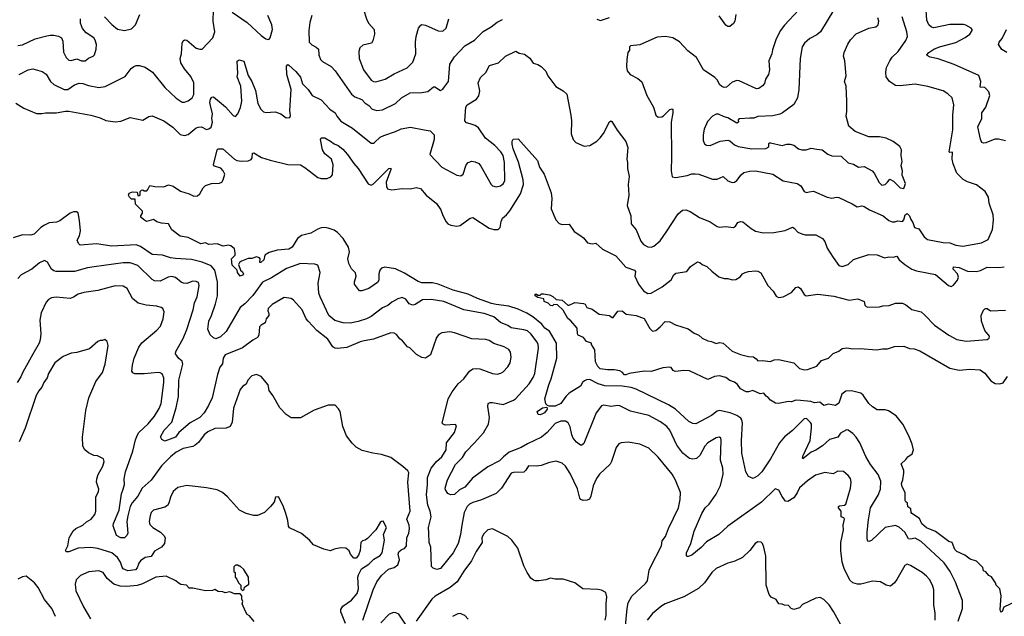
# Model space of a CAD drawing. Extents: x 1863118 to 1989590, y 394482 to 532474.
# Tile 89 of 215: x 1901180 to 1909684, y 483717 to 488869. Entities that reach past the tile are written whole.
import ezdxf

# ---------------------------------------------------------------- set-up
doc = ezdxf.new("R2010")
doc.units = 0

msp = doc.modelspace()

# ---------------------------------------------------------------- linework, layer by layer
at = {"layer": '0CON20XD'}
for points in [[(1909695, 487821.9), (1909632.7, 487837.3), (1909603.2, 487836.8), (1909525.5, 487804.5), (1909505, 487802), (1909489.7, 487809.7), (1909477.6, 487837.6), (1909456.7, 487945), (1909490, 488015), (1909491.4, 488065), (1909525.5, 488114.5), (1909558.9, 488215), (1909550, 488245), (1909525, 488275.6), (1909515, 488282.5), (1909475.5, 488285.5), (1909481.9, 488335), (1909465, 488387.1), (1909252.2, 488482.2), (1909111.7, 488531.7), (1909042.5, 488545), (1909018.3, 488558.3), (1909016.2, 488565), (1909031.2, 488585), (1909075.4, 488614.6), (1909125, 488634.4), (1909265, 488673.3), (1909345.5, 488714.5), (1909386.2, 488745), (1909406.2, 488775), (1909406.2, 488785), (1909396.7, 488795), (1909352.1, 488822.1), (1909332.3, 488827.7), (1909215, 488827.7), (1909075, 488799.2), (1909054.1, 488804.1), (1909031.9, 488825), (1909014.5, 488865), (1909007.8, 488995)], [(1901175.5, 488394.5), (1901255, 488435.7), (1901295, 488444.2), (1901375, 488422.5), (1901409.1, 488399.1), (1901445.4, 488335.4), (1901475, 488308.6), (1901565, 488264.7), (1901595.3, 488264.7), (1901655, 488307.5), (1901695, 488319.4), (1901725, 488317.5), (1901775, 488300), (1901865, 488284.3), (1901919.1, 488290.9), (1902092.3, 488377.7), (1902143.2, 488446.8), (1902165, 488464), (1902185, 488472.5), (1902215, 488474.2), (1902265, 488460), (1902326.2, 488415), (1902435, 488282), (1902531.7, 488191.7), (1902585, 488157.1), (1902605, 488157.1), (1902635, 488168.1), (1902668.6, 488195), (1902685, 488223.3), (1902683.8, 488325), (1902659.3, 488379.3), (1902603.1, 488445), (1902571.9, 488495), (1902565.6, 488535), (1902576.7, 488575), (1902585, 488667.5), (1902592.9, 488687.1), (1902604, 488696), (1902625, 488691.2), (1902705, 488624), (1902735, 488613.3), (1902755, 488613.3), (1902848.8, 488711.2), (1902866.9, 488765), (1902850, 488855), (1902854.6, 488955)], [(1901913.3, 488895), (1901975, 488826.2), (1902025, 488788), (1902085, 488774.3), (1902145, 488790.8), (1902179.2, 488825), (1902218.6, 488915)], [(1903016.2, 488935), (1903145, 488844.3), (1903265, 488732.5), (1903305, 488704), (1903325, 488698.8), (1903335, 488700), (1903345, 488712.5), (1903364.4, 488785), (1903356.9, 488825), (1903322.2, 488905)], [(1903703.8, 488905), (1903686.7, 488845), (1903676.2, 488775), (1903680, 488675), (1903702.7, 488652.7), (1903742.3, 488632.3), (1903760, 488615), (1903764.2, 488564.2), (1903778, 488525), (1903795, 488508), (1903870, 488465), (1903906.4, 488426.4), (1904047.1, 488225), (1904075, 488203.1), (1904135, 488180), (1904160.3, 488150.3), (1904195, 488128.1), (1904225, 488095.8), (1904265, 488084.4), (1904315, 488091.1), (1904426.2, 488145), (1904478.6, 488195), (1904553.7, 488236.3), (1904655, 488239.1), (1904705, 488248.2), (1904755, 488288), (1904765, 488290), (1904815, 488256.7), (1904835, 488268.8), (1904850.3, 488289.7), (1904882.9, 488335), (1904895.6, 488484.4), (1904935, 488548), (1905025, 488644), (1905107.6, 488692.4), (1905184.5, 488765.5), (1905253.6, 488806.4), (1905305, 488848.8), (1905349.1, 488870.9)], [(1904148, 488965), (1904178.3, 488868.3), (1904196.6, 488836.6), (1904241.2, 488785), (1904246.2, 488745), (1904231.2, 488685), (1904220, 488665), (1904145, 488649.2), (1904119.2, 488625), (1904108.9, 488595), (1904112.7, 488535), (1904148.9, 488435), (1904217.2, 488347.2), (1904235, 488335.7), (1904255, 488332.9), (1904336.7, 488356.7), (1904415, 488401.4), (1904527.6, 488452.4), (1904577, 488503), (1904601.1, 488575), (1904598.5, 488675), (1904604.4, 488725), (1904624.3, 488795), (1904645, 488821.2), (1904655, 488826), (1904685, 488822.5), (1904795, 488773.8), (1904835, 488771.2), (1904865, 488796.7), (1904887.1, 488875)], [(1906165, 488873.3), (1906197, 488863), (1906275, 488886.7)], [(1907909.2, 488955), (1907785, 488822.5), (1907748, 488772), (1907710, 488695), (1907681.7, 488608.3), (1907677.1, 488575), (1907650, 488515), (1907655.8, 488435), (1907648.8, 488395), (1907621.2, 488355), (1907611.7, 488318.3), (1907595, 488296.7), (1907565, 488274), (1907545, 488272), (1907395, 488340.8), (1907375, 488344), (1907335, 488330), (1907285, 488286.7), (1907265, 488283.8), (1907245, 488291.2), (1907225, 488310), (1907206.9, 488346.9), (1907185, 488368.8), (1907086.5, 488436.5), (1907025, 488541.4), (1906949.8, 488599.8), (1906877.8, 488677.8), (1906821.8, 488711.8), (1906756.6, 488723.4), (1906685, 488718.6), (1906535, 488651.2), (1906455, 488642.5), (1906447.5, 488635), (1906446.7, 488605), (1906433.9, 488586.1), (1906424, 488525), (1906422, 488465), (1906428.3, 488428.3), (1906453.3, 488395), (1906519.7, 488359.7), (1906552.3, 488332.3), (1906596, 488215), (1906653, 488113), (1906675, 488043.3), (1906696.1, 488026.1), (1906725, 488028.8), (1906741.2, 488038.8), (1906795, 488092.5), (1906815, 488100), (1906821.7, 488091.7), (1906822.5, 488065), (1906805.8, 487985), (1906810.8, 487685), (1906806, 487565), (1906815, 487512.5), (1906846.4, 487506.4), (1906945, 487523.3), (1906985, 487538.1), (1907015, 487539.2), (1907045, 487534.2), (1907165, 487490.8), (1907205, 487492.5), (1907255, 487513.8), (1907295, 487478), (1907335, 487462.9), (1907355, 487465.8), (1907375, 487479.2), (1907411.4, 487528.6), (1907435, 487549.2), (1907485, 487561.9), (1907535, 487562.9), (1907685, 487535.7), (1907775, 487477.1), (1907895, 487455.8), (1907926.2, 487435), (1907956, 487385), (1907975, 487376.7), (1907998.7, 487381.3), (1908035, 487389.2), (1908155, 487337.5), (1908195, 487328), (1908234, 487336), (1908255, 487333.1), (1908369.5, 487279.5), (1908413, 487253), (1908455, 487260.8), (1908475, 487255.6), (1908518.5, 487228.5), (1908636.5, 487176.5), (1908687.5, 487135), (1908715.4, 487124.6), (1908737.5, 487122.5), (1908765, 487131.9), (1908805, 487126), (1908815, 487140), (1908827.2, 487182.8), (1908845, 487195.8), (1908865, 487176), (1908876.5, 487145), (1908895, 487118), (1908907.9, 487075), (1908945, 487061.8), (1908993, 486993), (1909021.7, 486971.7), (1909155, 486945.6), (1909212.7, 486942.7), (1909265, 486922.9), (1909325, 486914.4)], [(1908212.5, 488955), (1908095.5, 488764.5), (1908065, 488737.5), (1908005, 488707.1), (1907957.5, 488665), (1907937.5, 488635), (1907921.9, 488535), (1907910.9, 488265), (1907896.9, 488195), (1907865, 488136.2), (1907768.8, 488065), (1907745.5, 488054.5), (1907685, 488038.9), (1907555, 488032.2), (1907520.3, 488019.7), (1907487.5, 488017.5), (1907395.9, 488014.1), (1907386.2, 488005), (1907388, 487985), (1907375, 487976), (1907295, 488022.7), (1907265, 488030), (1907215, 488054.4), (1907196.8, 488053.2), (1907165, 488037.1), (1907120.2, 487989.8), (1907090.6, 487925), (1907082.9, 487875), (1907084.2, 487825), (1907095, 487796.7), (1907112.5, 487785), (1907145, 487782.5), (1907230.2, 487819.8), (1907295, 487830), (1907315, 487822.5), (1907355, 487788.6), (1907385, 487774.4), (1907505, 487754.6), (1907625, 487757.1), (1907650, 487770), (1907651.1, 487798.9), (1907654.5, 487805.5), (1907663.8, 487806.2), (1907765, 487783.5), (1907805.5, 487794.5), (1907835, 487794.4), (1907865, 487784.4), (1907908, 487755), (1907935, 487744.5), (1907974.3, 487745.7), (1908015, 487760), (1908065, 487751.4), (1908110, 487745), (1908159.1, 487709.1), (1908193.2, 487693.2), (1908275, 487689.2), (1908335, 487632.5), (1908381.7, 487621.7), (1908425, 487596.7), (1908475, 487600.4), (1908544, 487564), (1908561.1, 487545), (1908603, 487463), (1908625, 487439.2), (1908655, 487446.9), (1908676.5, 487465), (1908695, 487492), (1908727.1, 487475), (1908785, 487416.7), (1908815, 487412.5)], [(1907366.7, 488915), (1907356.7, 488855), (1907346.7, 488835), (1907315, 488810), (1907295, 488811.2), (1907280.5, 488820.5), (1907221.7, 488901.7)], [(1908815, 487412.5), (1908830.8, 487455), (1908801.9, 487525), (1908804, 487565), (1908793.9, 487606.1), (1908801.2, 487645), (1908793.3, 487695), (1908796.7, 487745), (1908783, 487773), (1908725, 487816.7), (1908665, 487846.2), (1908605, 487856.2), (1908515, 487856), (1908395, 487902.5), (1908340.3, 487950.3), (1908317.5, 488035), (1908324.2, 488075), (1908324.3, 488165), (1908317.1, 488295), (1908304.2, 488335), (1908317.5, 488385), (1908308, 488515), (1908296, 488555), (1908300.8, 488585), (1908331.7, 488658.3), (1908356.7, 488695), (1908405, 488746.2), (1908515, 488796.2), (1908575, 488806.2), (1908595, 488823.3), (1908599.2, 488855), (1908591.4, 488885)], [(1909325, 486914.4), (1909488.6, 486941.4), (1909545, 486970), (1909583.2, 487056.8), (1909591.7, 487138.3), (1909587.5, 487185), (1909553.3, 487285), (1909546.7, 487335), (1909517.5, 487385), (1909445, 487443.3), (1909365, 487468), (1909329.7, 487489.7), (1909274.6, 487544.6), (1909242.5, 487625), (1909234.3, 487665), (1909236.7, 487725), (1909215, 487723.3), (1909208.3, 487728.3), (1909239.1, 487919.1), (1909239.4, 488045), (1909247.5, 488135), (1909234.2, 488194.2), (1909195, 488230), (1909155, 488254), (1909025, 488293.1), (1908915, 488311.4), (1908785, 488298.6), (1908745, 488302), (1908693.3, 488335), (1908663.8, 488375), (1908660, 488415), (1908668, 488455), (1908695.8, 488515), (1908715.7, 488545), (1908766.7, 488595), (1908835, 488690), (1908847.8, 488725), (1908843.5, 488765), (1908801.5, 488895)], [(1901165, 488645.6), (1901205, 488652.2), (1901315, 488703.1), (1901415, 488728.1), (1901445, 488736.5), (1901475.4, 488735.4), (1901516.4, 488726.4), (1901540.9, 488710.9), (1901554.4, 488684.4), (1901559.7, 488589.7), (1901582.2, 488542.2), (1901605, 488519.2), (1901625, 488516.9), (1901675, 488531.5), (1901715, 488512.8), (1901745.8, 488514.2), (1901775, 488537.8), (1901815, 488552.5), (1901825.4, 488564.6), (1901841.9, 488615), (1901842.9, 488655), (1901833, 488693), (1901821.7, 488711.7), (1901755, 488754.2), (1901723.4, 488793.4), (1901705, 488840), (1901706.7, 488875)], [(1909706.9, 488586.9), (1909661.7, 488611.7), (1909633.8, 488655), (1909639.2, 488675), (1909665, 488706.2), (1909703.1, 488785)], [(1905071.4, 487968.6), (1905039.4, 487979.4), (1905024.2, 487995), (1905032.5, 488115), (1905043.8, 488135), (1905125, 488184), (1905145, 488210), (1905154.3, 488255), (1905141.2, 488325), (1905161.2, 488368.8), (1905205, 488413.8), (1905237.8, 488472.2), (1905315, 488496.9), (1905375, 488554), (1905465, 488596.2), (1905495, 488578.8), (1905540.7, 488570.7), (1905585, 488537.5), (1905614.2, 488494.2), (1905655, 488483.3), (1905685.6, 488465.6), (1905725.5, 488425.5), (1905740.8, 488385), (1905811.7, 488291.7), (1905875, 488253.8), (1905906.2, 488225), (1905940.8, 488045), (1905945.7, 487995), (1905942.7, 487882.7), (1905961.2, 487835), (1905985, 487808.8), (1906055, 487776), (1906105, 487782.9), (1906165, 487818.6), (1906195, 487847.5), (1906222.9, 487885), (1906275, 487986.7), (1906285, 487996.7), (1906295, 487990), (1906341.2, 487915), (1906415, 487816.7), (1906434, 487765), (1906423.8, 487665), (1906431.2, 487635), (1906430, 487585), (1906444, 487515), (1906436, 487445), (1906440.8, 487355), (1906428, 487265), (1906460, 487175), (1906462, 487105), (1906505.5, 487055.5), (1906545.5, 486955.5), (1906568.7, 486928.7), (1906605, 486908.6), (1906635, 486905.6), (1906656.9, 486913.1), (1906710.9, 486959.1), (1906764, 487034), (1906867.6, 487192.4), (1906905, 487224), (1906935, 487228), (1906972.1, 487212.1), (1907050.3, 487160.3), (1907143, 487123), (1907203, 487083), (1907225, 487076), (1907275, 487082.9), (1907345.7, 487074.3), (1907361.2, 487085), (1907383, 487117), (1907405, 487126.7), (1907425, 487123.8), (1907498.8, 487065), (1907535, 487044.2), (1907605, 487027.5), (1907695, 487030), (1907792.7, 487047.3), (1907855, 487076.7), (1907869.5, 487069.5), (1907901.2, 487035), (1907935, 487018.6), (1907965, 487011.1), (1908055, 487010), (1908115, 486978.8), (1908135, 486952.5), (1908154, 486895), (1908207.5, 486815), (1908255, 486746.2), (1908285, 486738.6), (1908335.5, 486754.5), (1908382.1, 486797.9), (1908515, 486842), (1908585, 486837.5), (1908648.3, 486811.7), (1908688.3, 486821.7), (1908725, 486818), (1908755, 486826.7), (1908775.6, 486795.6), (1908824.4, 486754.4), (1908885, 486715.8), (1908925, 486700), (1909089.1, 486669.1), (1909203.6, 486573.6), (1909225, 486565.8), (1909245, 486576.2), (1909278.9, 486621.1), (1909289.5, 486645), (1909279.2, 486675), (1909243.6, 486715), (1909245.8, 486734.2), (1909295, 486727.9), (1909365, 486696.5), (1909445, 486694.2), (1909477.6, 486702.4), (1909535, 486732.5), (1909635, 486729.4), (1909684.3, 486735.7)], [(1901148.3, 488148.3), (1901215, 488103.8), (1901325, 488060), (1901371.7, 488058.3), (1901404.3, 488065.7), (1901495, 488065.6), (1901575, 488079.4), (1901605, 488078.6), (1901795, 488044.6), (1901875, 488021.2), (1901925, 487998.5), (1902005, 487985.7), (1902055, 487992.5), (1902135, 488022.9), (1902245, 488002), (1902295, 488033.8), (1902325, 488038), (1902425, 487996.7), (1902501.7, 487941.7), (1902565, 487877.1), (1902605, 487869.4), (1902635, 487877.5), (1902705, 487933.8), (1902725, 487942), (1902750, 487945), (1902795, 487922), (1902815, 487926), (1902835, 487942), (1902844.5, 487985), (1902838.5, 488015), (1902845.9, 488055), (1902828.2, 488128.2), (1902823.8, 488155), (1902828, 488182), (1902841.3, 488198.7), (1902855, 488201.4), (1902956.7, 488116.7), (1903025, 488040.6), (1903045, 488034.2), (1903064.6, 488055.4), (1903088.3, 488111.7), (1903098, 488165), (1903091.1, 488295), (1903057.8, 488375), (1903065.7, 488405), (1903058.3, 488511.7), (1903077, 488523), (1903115, 488510), (1903155, 488386.7), (1903184.5, 488334.5), (1903216.3, 488256.3), (1903237.1, 488145), (1903262, 488095), (1903285, 488073.8), (1903305, 488066.7), (1903387, 488073), (1903435, 488056.2), (1903482.7, 488022.7), (1903512.5, 488025), (1903519.2, 488040.8), (1903512.5, 488085), (1903524, 488265), (1903487.9, 488395), (1903483.8, 488466.2), (1903495, 488481.2), (1903505, 488476), (1903565, 488420.8), (1903605, 488372.5), (1903623.5, 488315), (1903671.1, 488265), (1903705, 488214.3), (1903785, 488175.8), (1903859.4, 488095), (1903904.3, 488065), (1903918.1, 488035), (1903952.6, 487992.6), (1904055, 487932.9), (1904215, 487804), (1904235, 487802.5), (1904245, 487808), (1904295, 487854.3), (1904325, 487870), (1904425, 487902.2), (1904475, 487927.8), (1904555, 487942), (1904675, 487918.1), (1904725, 487908.1), (1904759.2, 487875), (1904759.4, 487835), (1904722, 487705), (1904826.2, 487595), (1904955, 487526.2), (1904990.7, 487519.3), (1905011.2, 487535), (1905036, 487615), (1905053.8, 487635), (1905085, 487647.1), (1905115, 487641.4), (1905145, 487625.8), (1905164.2, 487605), (1905251.2, 487445), (1905265, 487433.8), (1905295, 487426), (1905332.5, 487435), (1905348.8, 487445), (1905360, 487455), (1905370.3, 487479.7), (1905368.8, 487635), (1905356, 487695), (1905335, 487727.5), (1905285, 487781.8), (1905203.3, 487845), (1905144.3, 487935), (1905115, 487954.5), (1905071.4, 487968.6)], [(1909285.5, 483675), (1909323.5, 483785), (1909321.8, 483855), (1909262.3, 484012.3), (1909215.5, 484105), (1909165, 484178.1), (1908965, 484364.5), (1908915, 484392.1), (1908875, 484383), (1908856.7, 484386.7), (1908825, 484442.9), (1908775, 484487.8), (1908745, 484502.5), (1908654, 484485), (1908537.9, 484372.1), (1908515, 484363.8), (1908506.4, 484366.4), (1908500.8, 484385), (1908501.1, 484445), (1908511.1, 484551.1), (1908527.4, 484652.6), (1908596.1, 484763.9), (1908616.2, 484815), (1908619.2, 484885), (1908595, 484940.8), (1908528.5, 485028.5), (1908487.2, 485097.2), (1908435.7, 485215), (1908405, 485263.8), (1908375, 485295.7), (1908335, 485325.6), (1908321.9, 485328.1), (1908270.8, 485299.2), (1908245, 485262.9), (1908175, 485243.1), (1908115, 485190), (1908055, 485152.3), (1908015, 485135.4), (1907945, 485078), (1907940.6, 485085), (1907946.9, 485105), (1908006.5, 485235), (1908020.4, 485345), (1908018.8, 485375), (1908010.3, 485390.3), (1907976.7, 485426.7), (1907955, 485423.8), (1907855, 485321.1), (1907785, 485266.5), (1907742.5, 485215), (1907665, 485078), (1907588.6, 484965), (1907555, 484929.2), (1907515, 484906.2), (1907474.3, 484924.3), (1907450.8, 484965), (1907416.2, 485125), (1907414.6, 485234.6), (1907424, 485384), (1907418.5, 485415), (1907409, 485429), (1907375, 485451.5), (1907315.3, 485475.3), (1907225, 485494.3), (1907205, 485489.2), (1907155, 485450.4), (1907020.6, 485379.4), (1906995, 485380.8), (1906958.3, 485398.3), (1906843.1, 485505), (1906785, 485544.6), (1906505, 485679.1), (1906462.4, 485692.4), (1906385, 485704.1), (1906235, 485706), (1906176, 485726), (1906105, 485761.1), (1906075, 485758.6), (1906059.3, 485750.7), (1906042.5, 485735), (1906025, 485703.8), (1905926.7, 485645), (1905896.7, 485615), (1905853.3, 485555), (1905805, 485532), (1905752.5, 485532.5), (1905737.5, 485537.5), (1905725, 485552.5), (1905715.7, 485595), (1905749.4, 485715), (1905771.5, 485768.5), (1905820, 485945), (1905817.3, 486075), (1905755, 486180.5), (1905717.3, 486205), (1905688.9, 486238.9), (1905612.7, 486302.7), (1905560.8, 486335), (1905485, 486370), (1905405, 486395.9), (1905295, 486408.6), (1905255, 486418.8), (1905135, 486461.2), (1905055, 486498.4), (1904925, 486533.6), (1904795.5, 486584.5), (1904745, 486595.3), (1904655, 486596.9), (1904622, 486608), (1904505, 486680.4), (1904426.6, 486716.6), (1904335, 486731.2), (1904305, 486722.2), (1904290.9, 486705), (1904282.1, 486675), (1904280.9, 486619.1), (1904270.9, 486599.1), (1904195, 486548.6), (1904135, 486527.5), (1904115, 486528.8), (1904072.5, 486585), (1904071.4, 486605), (1904085.6, 486655), (1904081.7, 486681.7), (1904045, 486718.8), (1904021.9, 486765), (1904015.8, 486805), (1904030, 486865), (1904018.9, 486905), (1903975, 486978.1), (1903925, 487032.2), (1903895, 487051.9), (1903845, 487068.6), (1903815, 487074.3), (1903785, 487071.4), (1903755, 487061.4), (1903695, 487026.7), (1903613.8, 487005), (1903580.6, 486979.4), (1903533.3, 486905), (1903505, 486887.3), (1903405, 486880), (1903335, 486858.8), (1903297.5, 486835), (1903290, 486795), (1903263.6, 486773.6), (1903253.6, 486773.6), (1903256.2, 486805), (1903251.9, 486811.9), (1903225, 486820.5), (1903185, 486806), (1903152.5, 486807.5), (1903095, 486783.3), (1903078.3, 486771.7), (1903071.2, 486755), (1903087.5, 486707.5), (1903105, 486692.5), (1903113.3, 486675), (1903105, 486662), (1903083.9, 486653.9), (1903062.5, 486685), (1903060, 486705), (1903015, 486750), (1903010.8, 486805), (1903040, 486835), (1903042.5, 486855), (1903035, 486890), (1903005, 486917.5), (1902985, 486922.5), (1902937, 486913), (1902885, 486932.5), (1902815, 486926.9), (1902785, 486941.2), (1902745, 486934.4), (1902635, 486987.1), (1902565, 487000.8), (1902494.5, 487054.5), (1902465.7, 487105.7), (1902405, 487111.4), (1902364.4, 487124.4), (1902335, 487142.5), (1902275, 487126.2), (1902248.8, 487145), (1902226.7, 487165), (1902226.7, 487175), (1902241.7, 487198.3), (1902240, 487215), (1902180, 487275), (1902178.3, 487318.3), (1902145, 487320), (1902127.5, 487335), (1902120, 487355), (1902125, 487370), (1902155, 487382.5), (1902195, 487380), (1902201.7, 487351.7), (1902215, 487350), (1902220, 487355), (1902220, 487385), (1902231.7, 487398.3), (1902245, 487400), (1902255, 487390), (1902278.3, 487391.7), (1902288.3, 487401.7), (1902303, 487437), (1902348.3, 487428.3), (1902425, 487426.7), (1902465, 487443.3), (1902505, 487432), (1902568.3, 487388.3), (1902645, 487365.8), (1902685, 487344), (1902715, 487347.1), (1902737.5, 487365), (1902765, 487418), (1902785, 487438.6), (1902836.6, 487453.4), (1902905, 487458.5), (1902925, 487467.1), (1902938.9, 487485), (1902953.1, 487535), (1902937.5, 487565), (1902916.8, 487586.8), (1902863.8, 487605), (1902854.2, 487615), (1902886.1, 487743.9), (1902895, 487753.3), (1902935, 487753.3), (1903034.6, 487664.6), (1903055.8, 487654.2), (1903095, 487648.1), (1903155, 487650.8), (1903178.8, 487661.2), (1903188.8, 487675), (1903191.2, 487715), (1903201.7, 487718.3), (1903268.7, 487678.7), (1903345, 487654.6), (1903495, 487618.1), (1903605, 487614.5), (1903643.6, 487593.6), (1903755, 487506.5), (1903785, 487497.9), (1903835, 487498.1), (1903867.2, 487512.8), (1903881.5, 487528.5), (1903889.1, 487615), (1903874.2, 487664.2), (1903815, 487710), (1903796.4, 487745), (1903778.8, 487835), (1903785, 487847.5), (1903815, 487847.5), (1903865, 487820.6), (1903895, 487796.9), (1903931.7, 487781.7), (1903971.4, 487751.4), (1904012.9, 487705), (1904065, 487627.5), (1904104.3, 487585), (1904190.6, 487450.6), (1904215, 487441.4), (1904237.2, 487452.8), (1904367.5, 487585), (1904385, 487587.5), (1904386, 487575), (1904344.4, 487465), (1904347.7, 487427.7), (1904358.3, 487408.3), (1904395, 487400), (1904485, 487412.2), (1904555, 487407.1), (1904605, 487418.8), (1904640.7, 487410.7), (1904692, 487355), (1904781.3, 487281.3), (1904817.4, 487227.4), (1904835, 487176.7), (1904863, 487123), (1904877, 487107), (1904905, 487093.5), (1904955, 487086.5), (1904985, 487093.1), (1905072, 487155), (1905095, 487160), (1905235, 487068.9), (1905275, 487056.9), (1905311.7, 487058.3), (1905330.8, 487075), (1905338, 487125), (1905350, 487155), (1905385.7, 487184.3), (1905415, 487219.2)], [(1905415, 487219.2), (1905505.3, 487364.7), (1905531.1, 487445), (1905530, 487485), (1905488.1, 487638.1), (1905443.6, 487755), (1905434.4, 487795), (1905435, 487820), (1905443.6, 487836.4), (1905485, 487840), (1905652.4, 487652.4), (1905670, 487595), (1905709.4, 487535), (1905771.1, 487375), (1905775.8, 487325), (1905771.2, 487235), (1905811.7, 487141.7), (1905838.3, 487108.3), (1905865, 487101.2), (1905925, 487103.3), (1905970.3, 487040.3), (1906019.4, 487009.4), (1906051.2, 486985), (1906085, 486941.2), (1906125, 486933.8), (1906155, 486940), (1906215, 486886), (1906328.8, 486828.8), (1906415, 486730.8), (1906490, 486705), (1906497.5, 486695), (1906494.4, 486654.4), (1906523.8, 486583.8), (1906567.4, 486527.4), (1906605, 486504.2), (1906635, 486507.5), (1906729.1, 486560.9), (1906806.9, 486623.1), (1906831.4, 486665), (1906848.7, 486681.3), (1906942.5, 486695), (1906973, 486737), (1907035, 486776.7), (1907055, 486773.3), (1907075.9, 486755.9), (1907115, 486738), (1907157, 486697), (1907219.5, 486649.5), (1907265, 486633.8), (1907295, 486633.3), (1907335, 486621.2), (1907365, 486626.2), (1907401.7, 486648.3), (1907422.5, 486675), (1907445, 486686), (1907475, 486695.7), (1907535, 486700.8), (1907555, 486698), (1907582.3, 486682.3), (1907642.7, 486572.7), (1907686.7, 486525), (1907715, 486482.5), (1907735, 486470), (1907775, 486476.7), (1907845, 486513.8), (1907885, 486557.5), (1907905, 486562.5), (1907925, 486546.7), (1907954.6, 486494.6), (1907972.5, 486485), (1908075, 486500), (1908213, 486483), (1908345, 486447.5), (1908418.3, 486458.3), (1908472.5, 486435), (1908480, 486405), (1908491.2, 486391.2), (1908505, 486386), (1908605, 486388.6), (1908635, 486398.6), (1908689.1, 486400.9), (1908745, 486420.8), (1908805, 486420.8), (1908835, 486408), (1908886.1, 486366.1), (1908965, 486346.2), (1908998.7, 486318.7), (1909080.7, 486230.7), (1909203.8, 486145), (1909275, 486108.6), (1909355, 486091.9), (1909535, 486106.2), (1909552.3, 486117.7), (1909557.5, 486135), (1909515, 486186.2), (1909487.8, 486265), (1909484.3, 486315), (1909505, 486360), (1909515, 486373.3), (1909525, 486376.2), (1909535.9, 486375.9), (1909565, 486354), (1909695, 486360)], [(1909085.6, 483685), (1909088.1, 483745), (1909075.7, 483815), (1909075.6, 483945), (1909064.4, 483985), (1909036.9, 484035), (1909010.8, 484065), (1908975, 484095.7), (1908875, 484156), (1908845, 484166.2), (1908825, 484156.7), (1908756.2, 484035), (1908735, 484006.7), (1908701.7, 483978.3), (1908665, 483986.7), (1908615, 484016), (1908545, 484020), (1908445, 483996), (1908415.9, 483995.9), (1908375, 484006), (1908349.7, 484029.7), (1908299.8, 484129.8), (1908283.5, 484185), (1908271.1, 484285), (1908273.3, 484355), (1908294.4, 484465), (1908292.2, 484505), (1908304.3, 484555), (1908297.3, 484567.3), (1908275.6, 484575.6), (1908275.2, 484625.2), (1908251.9, 484655), (1908251.4, 484665), (1908260.1, 484669.9), (1908302.7, 484677.3), (1908314.2, 484685.8), (1908356.9, 484825), (1908361.4, 484875), (1908355, 484906.7), (1908335, 484934), (1908295, 484968), (1908245, 484971.2), (1908205, 484947.5), (1908135, 484959.4), (1908054.6, 484935.4), (1907983.1, 484886.9), (1907915, 484827.5), (1907895, 484782), (1907865, 484740), (1907815, 484708.8), (1907795, 484711.2), (1907765, 484751.2), (1907735.5, 484805.5), (1907705, 484818.8), (1907586.1, 484703.9), (1907295, 484494.3), (1907220, 484425), (1907110.8, 484359.2), (1907065, 484311.4), (1906985, 484246), (1906953, 484233), (1906945, 484232.5), (1906940, 484240), (1906940.8, 484265), (1906975.6, 484345), (1907005, 484453.3), (1907070.8, 484605), (1907102, 484655), (1907135.6, 484685), (1907195, 484771.2), (1907232.2, 484847.8), (1907256.9, 484945), (1907253.5, 484995), (1907232.2, 485065), (1907240, 485235), (1907235.7, 485255.7), (1907225, 485263.8), (1907195, 485257.5), (1907124, 485215), (1907097.5, 485185), (1907054, 485105), (1907025, 485079.2), (1906995, 485072.9), (1906965, 485079.4), (1906906.7, 485125), (1906856, 485196), (1906795, 485324.2), (1906768.6, 485355), (1906715, 485396.9), (1906615, 485450.5), (1906455, 485488.9), (1906362.5, 485535), (1906345, 485537.8), (1906285, 485528.1), (1906225, 485540), (1906205, 485533.8), (1906160, 485475), (1906051.7, 485208.3), (1906035, 485194), (1906023.3, 485195), (1905989.8, 485219.8), (1905960.6, 485255), (1905947.8, 485285), (1905934.6, 485354.6), (1905917.1, 485387.1), (1905893.2, 485403.2), (1905855, 485402.7), (1905805, 485383.5), (1905735, 485304.4), (1905686, 485264), (1905565, 485207.3), (1905512.5, 485175), (1905406.7, 485133.3), (1905358.1, 485095), (1905325, 485059.5), (1905225, 485009.1), (1905090.5, 484909.5), (1905025, 484831.4), (1904980, 484810), (1904935, 484770), (1904905, 484766.2), (1904890.5, 484770.5), (1904878.3, 484778.3), (1904858.3, 484808.3), (1904856, 484825), (1904875.5, 484895), (1904943.1, 485026.9), (1905005, 485089.4), (1905035, 485137.1), (1905108.1, 485215), (1905185, 485302.5), (1905227.9, 485375), (1905237.9, 485435), (1905222.5, 485527.5), (1905226.1, 485553.9), (1905245, 485563.8), (1905265, 485564), (1905355, 485545.7), (1905445, 485582.2), (1905463.8, 485595), (1905581.1, 485725), (1905615, 485778), (1905628.2, 485815), (1905662.1, 486032.1), (1905658.1, 486065), (1905648.6, 486085), (1905595.6, 486155), (1905565, 486181.1), (1905535, 486191.5), (1905425, 486207.3), (1905395, 486228.8), (1905332.5, 486255), (1905275, 486302.9), (1905192.9, 486332.9), (1905015, 486363.8), (1904845, 486435.4), (1904733.8, 486453.8), (1904659.1, 486450.9), (1904595, 486409.4), (1904574.5, 486404.5), (1904545, 486415.7), (1904515, 486454.3), (1904485, 486470), (1904445, 486457.8), (1904395, 486430), (1904360.4, 486399.6), (1904315, 486379.6), (1904214.6, 486305.4), (1904174.7, 486285.3), (1904105, 486262.7), (1904035, 486249.5), (1903975, 486252.5), (1903901.9, 486271.9), (1903850.6, 486315), (1903774.6, 486475), (1903765, 486507.5), (1903757.5, 486595), (1903775.5, 486685), (1903755, 486750), (1903728.3, 486758.3), (1903605, 486762.5), (1903485, 486720.5), (1903355, 486640.7), (1903278.4, 486601.6), (1903192.7, 486487.3), (1903125, 486415.7), (1903084.3, 486385), (1902965, 486175.8), (1902915, 486130.8), (1902875, 486114.3), (1902855, 486121.2), (1902825, 486146.7), (1902805.7, 486195.7), (1902814.6, 486265), (1902838.2, 486315), (1902870.9, 486415), (1902888.5, 486485), (1902889.5, 486605), (1902864.7, 486705), (1902834.2, 486744.2), (1902755.5, 486774.5), (1902665, 486799.6), (1902525, 486806.8), (1902483.6, 486813.6), (1902415, 486836.4), (1902325, 486840), (1902225, 486909.2), (1902185, 486924.6), (1901975, 486913.9), (1901845, 486934.6), (1901702.7, 486922.7), (1901688.8, 486935), (1901678, 486965), (1901696.4, 487003.6), (1901704.4, 487045), (1901695.6, 487134.4), (1901685, 487200), (1901671.2, 487211.2), (1901645, 487210.8), (1901615, 487197.5), (1901528, 487132), (1901498, 487122), (1901435, 487114.5), (1901394, 487095), (1901364.3, 487075), (1901305, 487016), (1901275, 487009.2), (1901205, 487011.9), (1901124, 486985)], [(1901825, 486734.5), (1901765, 486725.5), (1901655, 486693.5), (1901494.3, 486694.3), (1901475, 486699.2), (1901455, 486714.2), (1901420.8, 486775), (1901395, 486790), (1901352, 486768), (1901285, 486715.7), (1901192, 486665), (1901165.5, 486634.5)], [(1906412.7, 483635), (1906426.5, 483785), (1906436.9, 483835), (1906468, 483892), (1906585, 484001.9), (1906602.5, 484025), (1906618.1, 484115), (1906628.3, 484141.7), (1906724.4, 484325), (1906730.2, 484369.8), (1906756.7, 484405), (1906783.7, 484476.3), (1906870, 484655), (1906885.6, 484725), (1906886.2, 484785), (1906845, 484893.3), (1906815, 484943.3), (1906695, 485090), (1906615, 485168), (1906535, 485204.2), (1906435, 485220.8), (1906375, 485216), (1906354.3, 485205.7), (1906332, 485175), (1906292.5, 485055), (1906278.7, 485031.3), (1906188, 484945), (1906162.6, 484907.4), (1906132.9, 484845), (1906112, 484755), (1906100.5, 484729.5), (1906081.2, 484718.8), (1906045.9, 484715.9), (1906026.7, 484725), (1906018.3, 484738.3), (1905996.6, 484816.6), (1905935, 484951.2), (1905895, 485013.8), (1905865, 485040), (1905815, 485057.1), (1905757.5, 485045), (1905685, 485018.9), (1905645, 485013.3), (1905575, 485015.7), (1905552.2, 484977.8), (1905535, 484962.2), (1905445, 484959.3), (1905425, 484952.9), (1905342.9, 484825), (1905295, 484777.1), (1905168.3, 484721.7), (1905095, 484700.9), (1905065.7, 484685), (1905044.5, 484665), (1905020.4, 484615), (1904997.7, 484505), (1904988.8, 484425), (1904967.3, 484345), (1904924.5, 484265), (1904815, 484130.8), (1904781.7, 484121.7), (1904751.7, 484131.7), (1904736.7, 484146.7), (1904730, 484315), (1904715.6, 484355), (1904714.5, 484435.5), (1904711.2, 484485), (1904733.8, 484575), (1904724.5, 484625), (1904706, 484676), (1904693.1, 484766.9), (1904703.8, 484855), (1904701.8, 484915), (1904733.1, 484995), (1904781.2, 485055), (1904826.2, 485095), (1904863.3, 485155), (1904867.3, 485215), (1904936.5, 485305), (1904952.5, 485362.5), (1904945, 485372.5), (1904855, 485368), (1904836.7, 485375), (1904828.8, 485385), (1904880.6, 485595), (1904914.3, 485655), (1904967.1, 485725), (1905015, 485769.2), (1905064.6, 485835.4), (1905095, 485854.2), (1905127, 485857), (1905155, 485854.2), (1905265, 485812.9), (1905305, 485809.2), (1905335, 485816), (1905355, 485828), (1905395, 485870), (1905415.4, 485904.6), (1905424.4, 485955), (1905418.6, 485998.6), (1905405, 486022.5), (1905365, 486044.4), (1905275, 486072.2), (1905235, 486098.1), (1905205, 486108.6), (1905085, 486112), (1904935, 486165.8), (1904895, 486174), (1904825, 486163.8), (1904800.5, 486149.5), (1904780, 486125), (1904727.5, 485975), (1904685, 485947.5), (1904655, 485952.5), (1904607, 485977), (1904550, 486035), (1904530, 486045), (1904487.5, 486095), (1904462.3, 486112.3), (1904435, 486150), (1904415, 486161.2), (1904385, 486164), (1904235, 486108.9), (1904155.7, 486095.7), (1904121.7, 486088.3), (1904005, 486039.2), (1903925, 486028.6), (1903902.1, 486032.1), (1903884.4, 486044.4), (1903840.6, 486110.6), (1903746, 486186), (1903672, 486265), (1903655.8, 486285.8), (1903618.8, 486365), (1903545.9, 486445.9), (1903525, 486461.2), (1903465, 486470.8), (1903360.2, 486409.8), (1903327.5, 486375), (1903322.9, 486355), (1903333, 486333), (1903331.9, 486315), (1903308, 486285), (1903299.5, 486250.5), (1903265, 486231.4), (1903252.8, 486217.2), (1903245.7, 486145), (1903235, 486124), (1903195, 486102.9), (1903105, 486036.9), (1902955.7, 485975), (1902938.5, 485945), (1902932, 485898), (1902910.2, 485869.8), (1902888.5, 485805), (1902843.3, 485605), (1902812, 485538), (1902773.1, 485475), (1902735, 485434.5), (1902651.4, 485388.6), (1902556.1, 485303.9), (1902525, 485265.5), (1902435, 485228.8), (1902407.5, 485245), (1902397, 485267), (1902428.9, 485325), (1902493.6, 485395), (1902532.6, 485517.4), (1902552.2, 485615), (1902555.2, 485755), (1902589.6, 485895), (1902585, 485919.2), (1902568, 485932), (1902555, 485942), (1902526.2, 485985), (1902528, 486005), (1902593.3, 486115), (1902625, 486193.3), (1902678.2, 486365), (1902690.5, 486425), (1902712.7, 486475), (1902730, 486575), (1902725, 486598.8), (1902705, 486608.6), (1902675, 486611.1), (1902625, 486591.9), (1902595, 486593.3), (1902575, 486601.9), (1902525, 486641.9), (1902495, 486651.9), (1902463.8, 486646.2), (1902395, 486612.5), (1902345, 486613.1), (1902324.6, 486624.6), (1902202.1, 486745), (1902135, 486770.5), (1902075, 486770.3), (1901825, 486734.5)], [(1902805, 485309.4), (1902775, 485285.6), (1902725, 485219.4), (1902695.9, 485194.1), (1902675, 485182.9), (1902592.4, 485167.6), (1902532.5, 485135), (1902481.9, 485095), (1902405, 485016.9), (1902315, 484892.9), (1902239.2, 484825), (1902201.1, 484755), (1902151.5, 484698.5), (1902135.5, 484665), (1902113.3, 484585), (1902106.5, 484535), (1902113.3, 484435), (1902106.7, 484415), (1902085, 484396.2), (1902055, 484394.4), (1902016.2, 484415), (1901987.5, 484497.5), (1901991.1, 484518.9), (1902040.6, 484635), (1902060.6, 484775), (1902074.6, 484815.4), (1902086.9, 484855), (1902083.5, 484905), (1902093.8, 484965), (1902156.4, 485143.6), (1902179.7, 485240.3), (1902196.7, 485285), (1902208.6, 485305), (1902290.8, 485379.2), (1902344.7, 485445.3), (1902385, 485510.8), (1902401.2, 485555), (1902425.4, 485735), (1902424.4, 485775), (1902410.5, 485810.5), (1902395, 485820.5), (1902375, 485823.5), (1902255, 485811.5), (1902175, 485811.4), (1902158.6, 485818.6), (1902150, 485835), (1902153.3, 485885), (1902168.1, 485945), (1902209.8, 486040.2), (1902235, 486077.5), (1902365, 486189.2), (1902397.4, 486222.6), (1902420.6, 486285), (1902427.1, 486345), (1902415.6, 486375.6), (1902402.5, 486385), (1902365, 486394.3), (1902272.6, 486402.6), (1902202.3, 486422.3), (1902155, 486462), (1902107.4, 486547.4), (1902075, 486568.6), (1902005, 486569.4), (1901855, 486530.6), (1901735, 486513.3), (1901685, 486497.8), (1901645, 486471.9), (1901615, 486462.5), (1901495, 486473.1), (1901455, 486467.1), (1901428.3, 486451.7), (1901409.1, 486430.9), (1901365, 486337.5), (1901355.6, 486274.4), (1901363.3, 486155), (1901358.5, 486105), (1901348.1, 486075), (1901295, 485980), (1901207.5, 485825), (1901191.1, 485785), (1901157.5, 485735)], [(1908817.1, 484952.9), (1908816, 484975), (1908793.3, 485035), (1908835, 485070), (1908850, 485095), (1908889.7, 485120.3), (1908899.2, 485155), (1908888, 485205), (1908860, 485275), (1908808.1, 485375), (1908749.2, 485449.2), (1908685, 485491.5), (1908655, 485501.1), (1908585, 485501.1), (1908544.7, 485524.7), (1908515, 485555.6), (1908465, 485628.1), (1908445, 485644.5), (1908365.3, 485665.3), (1908315, 485660.5), (1908281.4, 485635), (1908255, 485558.8), (1908225, 485538), (1908165, 485550), (1908125, 485538), (1908090, 485565), (1908045, 485560), (1908013.2, 485573.2), (1907925, 485582.1), (1907885, 485583.1), (1907845, 485570), (1907819.3, 485570.7), (1907735, 485553.8), (1907708.3, 485558.3), (1907664.4, 485584.4), (1907645, 485607.5), (1907627, 485617), (1907606.2, 485645), (1907575, 485638), (1907511.7, 485668.3), (1907475, 485654.2), (1907455, 485656), (1907405, 485681.2), (1907379.3, 485719.3), (1907355, 485738.9), (1907315, 485754.6), (1907278.8, 485778.8), (1907225.7, 485794.3), (1907181.2, 485788.8), (1907125, 485763.3), (1906965, 485836.7), (1906915, 485840), (1906840.7, 485830.7), (1906825, 485839.4), (1906805.8, 485865.8), (1906795, 485869.6), (1906735, 485863.5), (1906635, 485831.3), (1906575, 485833.3), (1906445, 485813.2), (1906415, 485802.1), (1906405, 485802.5), (1906385, 485824.5), (1906365, 485835.6), (1906314.7, 485844.7), (1906255.7, 485845.7), (1906192.5, 485855), (1906173.8, 485875), (1906154, 485915), (1906147, 486017), (1906120, 486065), (1906120, 486075), (1906075, 486090), (1906050, 486125), (1906003.6, 486143.6), (1905997, 486157), (1905996.1, 486206.1), (1905939.3, 486269.3), (1905915, 486287.5), (1905875, 486360), (1905825, 486407.5), (1905795, 486410), (1905781.7, 486398.3), (1905765, 486400), (1905745, 486420), (1905710, 486435), (1905708.3, 486458.3), (1905655, 486470), (1905632.5, 486485), (1905631.7, 486498.3), (1905645, 486500), (1905655, 486490), (1905675, 486490), (1905688.3, 486501.7), (1905705, 486502.5), (1905755, 486492.5), (1905785, 486477.5), (1905813, 486453), (1905866.1, 486446.1), (1905915, 486402.5), (1905927, 486403), (1905975, 486427.5), (1906049.3, 486419.3), (1906063, 486413), (1906080, 486385), (1906125, 486370), (1906185, 486327.5), (1906275, 486316), (1906297, 486297), (1906305, 486296.7), (1906345, 486352.5), (1906385, 486353.8), (1906416.9, 486326.9), (1906505, 486315.6), (1906575, 486287.5), (1906622.4, 486202.4), (1906645, 486180.8), (1906675, 486184.3), (1906712.4, 486217.6), (1906755, 486263.8), (1906795, 486259.2), (1906844.5, 486234.5), (1906955, 486198.1), (1907005, 486161.4), (1907044.5, 486144.5), (1907075, 486118.6), (1907125, 486096), (1907155, 486091.2), (1907194.2, 486074.2), (1907225, 486081.2), (1907255, 486076.2), (1907335, 486006.7), (1907405, 485977.5), (1907475, 485960), (1907517.7, 485957.7), (1907541.7, 485941.7), (1907555, 485922.5), (1907595, 485926.7), (1907665, 485918.8), (1907697.7, 485932.3), (1907735, 485936), (1907867.5, 485905), (1907915, 485858), (1907955, 485846), (1907985, 485848), (1908065, 485876.7), (1908105, 485926.7), (1908165, 485946.2), (1908205, 485986.7), (1908255, 486006.2), (1908285, 486028.8), (1908325, 486036), (1908375, 486026), (1908440.5, 486029.5), (1908581.7, 486018.3), (1908632.3, 486027.7), (1908675, 486028), (1908735, 486048), (1908815, 486050), (1908865, 486030), (1908905, 486026), (1908955, 486010.8), (1909215, 485858.6), (1909295, 485841.4), (1909385, 485851.9), (1909475, 485844.3), (1909515, 485818), (1909569.1, 485749.1), (1909605, 485727.5), (1909645, 485724.3), (1909675, 485734.2), (1909712.6, 485787.4)], [(1903994.7, 483655), (1903954.5, 483755), (1903952.7, 483775), (1903970.6, 483805), (1904045, 483857.3), (1904095.8, 483915), (1904105.3, 483955), (1904101.3, 484055), (1904106.6, 484076.6), (1904131.5, 484128.5), (1904195, 484166.5), (1904239.9, 484210.1), (1904295, 484243.6), (1904310.8, 484265), (1904330, 484375), (1904321.9, 484425), (1904349.2, 484485), (1904318.3, 484538.3), (1904305, 484536.7), (1904295, 484526.7), (1904256.2, 484465), (1904185, 484388.8), (1904165, 484373.3), (1904141.7, 484368.3), (1904127.5, 484355), (1904120, 484285), (1904106.7, 484245), (1904085, 484220), (1904065, 484220), (1904036.7, 484255), (1904025, 484282.5), (1903996, 484306), (1903955, 484308), (1903895, 484296.7), (1903865, 484282.5), (1903808.3, 484298.3), (1903717.5, 484335), (1903682.5, 484375), (1903615, 484432.5), (1903510.7, 484480.7), (1903502.5, 484495), (1903496.7, 484545), (1903478.8, 484605), (1903455, 484670), (1903415, 484750), (1903390, 484745), (1903377, 484703), (1903347.5, 484665), (1903295, 484613.3), (1903235, 484586.7), (1903203, 484587), (1903135, 484606.2), (1903080, 484635), (1902975, 484750), (1902932.5, 484785), (1902885, 484808.8), (1902795, 484826), (1902623.9, 484846.1), (1902545, 484830), (1902505.6, 484794.4), (1902482.6, 484747.4), (1902468.5, 484695), (1902455.6, 484675), (1902435, 484661.1), (1902336.8, 484633.3), (1902316.9, 484613.1), (1902306.1, 484585), (1902299.1, 484535), (1902305, 484508.8), (1902330.8, 484485), (1902397.5, 484445), (1902426.4, 484416.4), (1902436.2, 484395), (1902430.9, 484345), (1902405, 484313.3), (1902345, 484280), (1902315.8, 484235), (1902262.9, 484225), (1902223.5, 484195), (1902209.6, 484175), (1902194.6, 484135), (1902181.2, 484118.8), (1902115, 484108.5), (1902075, 484128.1), (1902065, 484142), (1902051.8, 484185), (1902025.7, 484225.7), (1901975.3, 484265.3), (1901855, 484302.9), (1901795, 484310.5), (1901685.4, 484305.4), (1901604.6, 484274.6), (1901582.5, 484275), (1901576, 484285), (1901595.4, 484324.6), (1901606.5, 484395), (1901641.1, 484455), (1901664.7, 484475.3), (1901724.7, 484505.3), (1901757, 484533), (1901797.1, 484555), (1901829.5, 484595), (1901837.3, 484625), (1901838.8, 484745), (1901861.8, 484795), (1901864.6, 484815), (1901844.5, 484875), (1901846.7, 484905), (1901858.4, 484941.6), (1901898, 485015), (1901910, 485055), (1901905, 485077.5), (1901851.7, 485101.7), (1901820, 485105), (1901775, 485127.5), (1901742.5, 485155), (1901726.7, 485185), (1901722.9, 485265), (1901751.9, 485495), (1901778.6, 485605), (1901838, 485745), (1901896.8, 485823.2), (1901918.6, 485895), (1901943.3, 486055), (1901935, 486090), (1901915, 486107.5), (1901895, 486097.5), (1901875, 486097.5), (1901855, 486090), (1901783.6, 486026.4), (1901675, 485994), (1901625, 485988), (1901555, 485960), (1901484.4, 485905), (1901428.1, 485815), (1901417.1, 485775), (1901390, 485735), (1901370.8, 485695), (1901344.3, 485665), (1901322.2, 485625), (1901227, 485343), (1901175.6, 485225)], [(1904144.3, 483685), (1904234.4, 483945), (1904265.7, 484015), (1904305, 484070.8), (1904365, 484122.9), (1904415, 484137.5), (1904447, 484163), (1904461.5, 484205), (1904450, 484255), (1904454.4, 484275), (1904475, 484291.9), (1904508, 484305), (1904521.9, 484325), (1904523.3, 484395), (1904541.8, 484435), (1904547.5, 484475), (1904544, 484504), (1904523.8, 484555), (1904552.5, 484625), (1904532.7, 484875), (1904541.4, 484955), (1904532.5, 484972.5), (1904490.5, 485010.5), (1904385, 485089.2), (1904305, 485115.8), (1904230, 485125), (1904137.7, 485147.7), (1904085, 485176.7), (1904051.7, 485211.7), (1904003.3, 485275), (1903970, 485355), (1903947.5, 485485), (1903935, 485510), (1903905, 485540), (1903845, 485540), (1903725, 485497.5), (1903605, 485430), (1903525, 485430), (1903480.7, 485460.7), (1903427, 485517), (1903366.7, 485625), (1903335.8, 485665.8), (1903325, 485716.7), (1903265, 485786.7), (1903225, 485806), (1903185, 485793.3), (1903150.8, 485755), (1903137.3, 485722.7), (1903106.4, 485703.6), (1903085.7, 485675), (1903026.9, 485515), (1903015.6, 485395), (1902997.5, 485355), (1902965, 485341.1), (1902865, 485339.6), (1902805, 485309.4)], [(1905675, 485456), (1905658.8, 485458.8), (1905648.8, 485485), (1905695, 485517.5), (1905732.5, 485522.5), (1905736.7, 485505), (1905714.2, 485475), (1905695, 485464.4), (1905675, 485456)], [(1909785, 483845.6), (1909681.2, 483795), (1909665, 483757.5), (1909655, 483752.5), (1909647.5, 483775), (1909658, 483895), (1909646.2, 483955), (1909612.5, 483985), (1909606.7, 484005), (1909575, 484057.5), (1909550.5, 484070.5), (1909525, 484102.5), (1909505, 484110), (1909498.3, 484138.3), (1909445, 484192.5), (1909390.5, 484210.5), (1909342.5, 484245), (1909275, 484275.8), (1909257.1, 484295), (1909233.3, 484353.3), (1909205, 484362), (1909089.4, 484449.4), (1909012.1, 484482.1), (1908973.1, 484515), (1908952.6, 484562.6), (1908885.6, 484605), (1908878.9, 484615), (1908877.1, 484645), (1908852.4, 484662.4), (1908847.5, 484695), (1908833.3, 484705), (1908827.7, 484717.7), (1908826.9, 484785), (1908800.6, 484835), (1908796.7, 484865), (1908808.9, 484895), (1908817.1, 484952.9)], [(1906237.5, 483685), (1906246.6, 483723.4), (1906244.4, 483825), (1906250.8, 483885), (1906243, 483923), (1906205, 483942.5), (1906175, 483950), (1906045, 483953.3), (1905975, 484006.7), (1905875, 484037.5), (1905805, 484037.5), (1905765, 484046.7), (1905725, 484032.5), (1905665, 484023.3), (1905635, 484022.5), (1905619.3, 484029.3), (1905595, 484047.5), (1905564, 484095), (1905533.4, 484153.4), (1905482.9, 484305), (1905431.2, 484375), (1905395, 484406), (1905265, 484471.2), (1905222.5, 484465), (1905185, 484426.2), (1905171.9, 484395), (1905174.5, 484355), (1905124, 484276), (1905083.1, 484195), (1905015, 484108), (1904958.1, 484015), (1904898.6, 483965), (1904769.5, 483890.5), (1904740, 483865), (1904605, 483676)], [(1908329.1, 483539.1), (1908209.7, 483759.7), (1908171.2, 483815), (1908125, 483863.3), (1908095, 483880), (1908055, 483873.3), (1907941.7, 483818.3), (1907915, 483790), (1907865, 483776.7), (1907843.6, 483783.6), (1907821.7, 483811.7), (1907785, 483812.5), (1907765, 483822.5), (1907736.4, 483826.4), (1907715, 483863.3), (1907671.2, 483881.2), (1907653.8, 483905), (1907628, 483985), (1907624.1, 484235.9), (1907608, 484315), (1907595.7, 484345.7), (1907585, 484356.7), (1907555, 484360), (1907533.3, 484345), (1907486.2, 484285), (1907424.4, 484225.6), (1907356.6, 484193.4), (1907295, 484177.1), (1907195, 484129.2), (1907159.2, 484095), (1907095.8, 484005), (1907042.6, 483957.4), (1906915, 483884.4), (1906755, 483825.5), (1906725, 483806.7), (1906645, 483741.9), (1906598.9, 483685)], [(1903105, 483940), (1903118.3, 483951.7), (1903121.7, 483968.3), (1903160, 483995), (1903157.5, 484055), (1903115, 484122.5), (1903085, 484150), (1903075, 484150), (1903065, 484160), (1903045, 484160), (1903030, 484145), (1903030, 484105), (1903040, 484095), (1903040, 484055), (1903057, 484037), (1903070, 484005), (1903090, 483985), (1903090, 483955), (1903105, 483940)], [(1901490, 483715), (1901456.7, 483785), (1901395, 483862.5), (1901338.8, 483965), (1901307.3, 484007.3), (1901235, 484062.5), (1901205, 484056.7), (1901165, 484036.7)], [(1903205, 483672.5), (1903165, 483722.5), (1903143.6, 483733.6), (1903129.3, 483759.3), (1903102.5, 483825), (1903107.5, 483845), (1903100, 483865), (1903100, 483895), (1903085, 483910), (1903035, 483910), (1902995, 483927.5), (1902955, 483920), (1902935, 483930), (1902895, 483932.5), (1902865, 483947.5), (1902845, 483940), (1902785, 483937.5), (1902675, 483960), (1902645, 483960), (1902620, 483985), (1902573, 483993), (1902550, 484005), (1902530, 484025), (1902445, 484062.5), (1902355, 484053.8), (1902242.4, 483997.6), (1902195, 483983.5), (1902105, 483975.5), (1902047.6, 483977.6), (1901994.4, 483994.4), (1901936.2, 484045), (1901900, 484095), (1901865, 484108.8), (1901778.3, 484101.7), (1901705, 484070), (1901668.3, 484031.7), (1901658.8, 483995), (1901666.1, 483936.1), (1901730.5, 483800.5), (1901793.3, 483695)], [(1904525, 483631.2), (1904454.4, 483734.4), (1904428.3, 483748.3), (1904408.8, 483748.8), (1904372.5, 483735), (1904298.6, 483661.4)], [(1905055, 483691.2), (1905025, 483723.8), (1904985, 483742), (1904965, 483740), (1904918.8, 483715)]]:
    msp.add_lwpolyline(points, dxfattribs=at)

doc.saveas('drawing.dxf')
